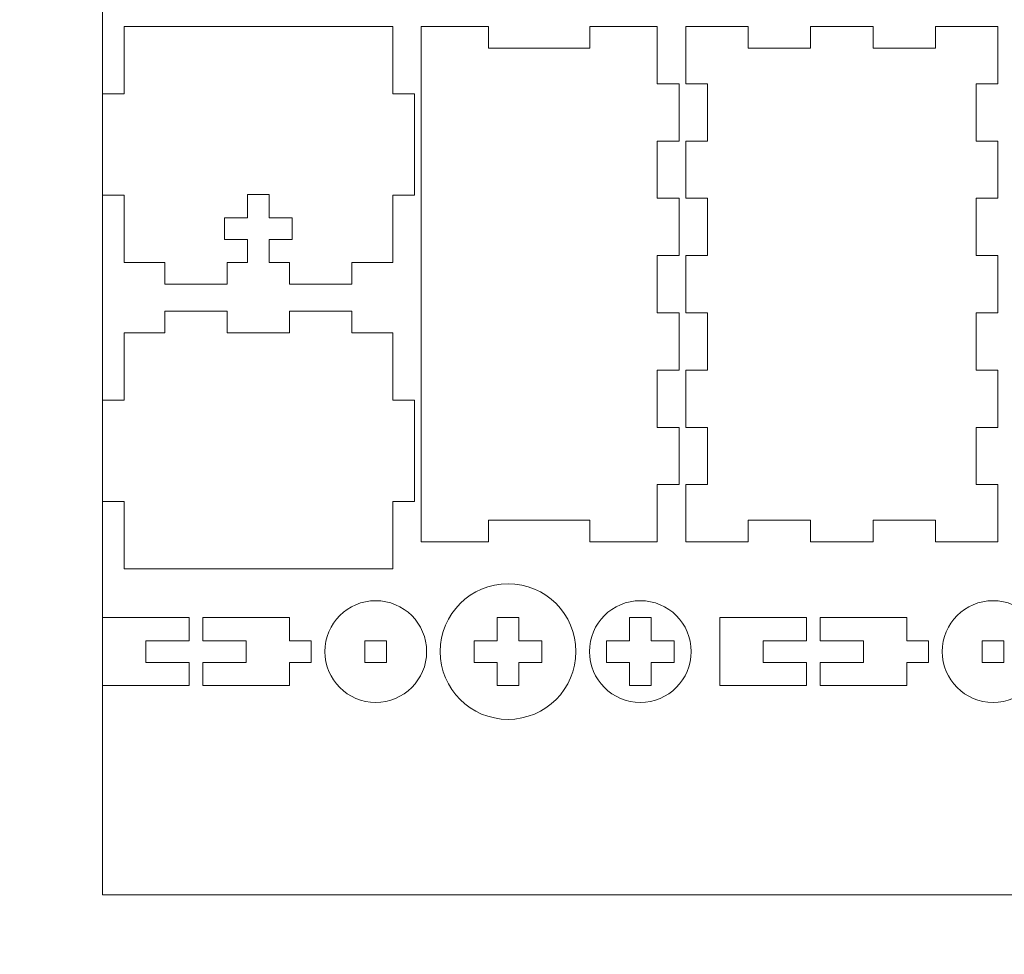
# Model space of a CAD drawing. Header units: millimetres. Extents: x -762 to 758, y -361 to 1446.
# Tile 137 of 150: x 247 to 383, y 918 to 1047. Entities that reach past the tile are written whole.
import ezdxf

# ---------------------------------------------------------------- set-up
doc = ezdxf.new("R2010")
doc.units = ezdxf.units.MM
doc.header["$MEASUREMENT"] = 0
doc.layers.add('Layer 1', color=7, linetype='Continuous')

msp = doc.modelspace()

# ---------------------------------------------------------------- linework, layer by layer
at = {"layer": 'Layer 1', "color": 250, "lineweight": 9}
for points, knots in [([(-761.5629, 1446.3852), (-761.5629, 1446.3852), (758.4371, 1446.3852), (758.4371, 1446.3852), (758.4371, 1446.3852), (758.4371, 1446.3852), (758.4371, 36.3852), (758.4371, 36.3852), (758.4371, 36.3852), (758.4371, 36.3852), (-761.5629, 36.3852), (-761.5629, 36.3852), (-761.5629, 36.3852), (-761.5629, 36.3852), (-761.5629, 1446.3852), (-761.5629, 1446.3852)], [0, 0, 0, 0, 0.2, 0.2, 0.2, 0.2, 0.4, 0.4, 0.4, 0.4, 0.6, 0.6, 0.6, 0.6, 1, 1, 1, 1]), ([(298.5621, 1046.4457), (298.5621, 1046.4457), (261.4371, 1046.4457), (261.4371, 1046.4457), (261.4371, 1046.4457), (261.4371, 1046.4457), (261.4371, 1037.1332), (261.4371, 1037.1332), (261.4371, 1037.1332), (261.4371, 1037.1332), (258.4371, 1037.1332), (258.4371, 1037.1332), (258.4371, 1037.1332), (258.4371, 1037.1332), (258.4371, 1023.1332), (258.4371, 1023.1332), (258.4371, 1023.1332), (258.4371, 1023.1332), (261.4371, 1023.1332), (261.4371, 1023.1332), (261.4371, 1023.1332), (261.4371, 1023.1332), (261.4371, 1013.8207), (261.4371, 1013.8207), (261.4371, 1013.8207), (261.4371, 1013.8207), (267.0621, 1013.8207), (267.0621, 1013.8207), (267.0621, 1013.8207), (267.0621, 1013.8207), (267.0621, 1010.8207), (267.0621, 1010.8207), (267.0621, 1010.8207), (267.0621, 1010.8207), (275.6871, 1010.8207), (275.6871, 1010.8207), (275.6871, 1010.8207), (275.6871, 1010.8207), (275.6871, 1013.8207), (275.6871, 1013.8207), (275.6871, 1013.8207), (275.6871, 1013.8207), (278.4996, 1013.8207), (278.4996, 1013.8207), (278.4996, 1013.8207), (278.4996, 1013.8207), (278.4996, 1017.0082), (278.4996, 1017.0082), (278.4996, 1017.0082), (278.4996, 1017.0082), (275.3121, 1017.0082), (275.3121, 1017.0082), (275.3121, 1017.0082), (275.3121, 1017.0082), (275.3121, 1020.0082), (275.3121, 1020.0082), (275.3121, 1020.0082), (275.3121, 1020.0082), (278.4996, 1020.0082), (278.4996, 1020.0082), (278.4996, 1020.0082), (278.4996, 1020.0082), (278.4996, 1023.1957), (278.4996, 1023.1957), (278.4996, 1023.1957), (278.4996, 1023.1957), (281.4996, 1023.1957), (281.4996, 1023.1957), (281.4996, 1023.1957), (281.4996, 1023.1957), (281.4996, 1020.0082), (281.4996, 1020.0082), (281.4996, 1020.0082), (281.4996, 1020.0082), (284.6871, 1020.0082), (284.6871, 1020.0082), (284.6871, 1020.0082), (284.6871, 1020.0082), (284.6871, 1017.0082), (284.6871, 1017.0082), (284.6871, 1017.0082), (284.6871, 1017.0082), (281.4996, 1017.0082), (281.4996, 1017.0082), (281.4996, 1017.0082), (281.4996, 1017.0082), (281.4996, 1013.8207), (281.4996, 1013.8207), (281.4996, 1013.8207), (281.4996, 1013.8207), (284.3121, 1013.8207), (284.3121, 1013.8207), (284.3121, 1013.8207), (284.3121, 1013.8207), (284.3121, 1010.8207), (284.3121, 1010.8207), (284.3121, 1010.8207), (284.3121, 1010.8207), (292.9371, 1010.8207), (292.9371, 1010.8207), (292.9371, 1010.8207), (292.9371, 1010.8207), (292.9371, 1013.8207), (292.9371, 1013.8207), (292.9371, 1013.8207), (292.9371, 1013.8207), (298.5621, 1013.8207), (298.5621, 1013.8207), (298.5621, 1013.8207), (298.5621, 1013.8207), (298.5621, 1023.1332), (298.5621, 1023.1332), (298.5621, 1023.1332), (298.5621, 1023.1332), (301.5621, 1023.1332), (301.5621, 1023.1332), (301.5621, 1023.1332), (301.5621, 1023.1332), (301.5621, 1037.1332), (301.5621, 1037.1332), (301.5621, 1037.1332), (301.5621, 1037.1332), (298.5621, 1037.1332), (298.5621, 1037.1332), (298.5621, 1037.1332), (298.5621, 1037.1332), (298.5621, 1046.4457), (298.5621, 1046.4457)], [0, 0, 0, 0, 0.03030303, 0.03030303, 0.03030303, 0.03030303, 0.06060606, 0.06060606, 0.06060606, 0.06060606, 0.09090909, 0.09090909, 0.09090909, 0.09090909, 0.12121212, 0.12121212, 0.12121212, 0.12121212, 0.15151515, 0.15151515, 0.15151515, 0.15151515, 0.18181818, 0.18181818, 0.18181818, 0.18181818, 0.21212121, 0.21212121, 0.21212121, 0.21212121, 0.24242424, 0.24242424, 0.24242424, 0.24242424, 0.27272727, 0.27272727, 0.27272727, 0.27272727, 0.3030303, 0.3030303, 0.3030303, 0.3030303, 0.33333333, 0.33333333, 0.33333333, 0.33333333, 0.36363636, 0.36363636, 0.36363636, 0.36363636, 0.39393939, 0.39393939, 0.39393939, 0.39393939, 0.42424242, 0.42424242, 0.42424242, 0.42424242, 0.45454545, 0.45454545, 0.45454545, 0.45454545, 0.48484848, 0.48484848, 0.48484848, 0.48484848, 0.51515152, 0.51515152, 0.51515152, 0.51515152, 0.54545455, 0.54545455, 0.54545455, 0.54545455, 0.57575758, 0.57575758, 0.57575758, 0.57575758, 0.60606061, 0.60606061, 0.60606061, 0.60606061, 0.63636364, 0.63636364, 0.63636364, 0.63636364, 0.66666667, 0.66666667, 0.66666667, 0.66666667, 0.6969697, 0.6969697, 0.6969697, 0.6969697, 0.72727273, 0.72727273, 0.72727273, 0.72727273, 0.75757576, 0.75757576, 0.75757576, 0.75757576, 0.78787879, 0.78787879, 0.78787879, 0.78787879, 0.81818182, 0.81818182, 0.81818182, 0.81818182, 0.84848485, 0.84848485, 0.84848485, 0.84848485, 0.87878788, 0.87878788, 0.87878788, 0.87878788, 0.90909091, 0.90909091, 0.90909091, 0.90909091, 0.93939394, 0.93939394, 0.93939394, 0.93939394, 1, 1, 1, 1]), ([(311.8121, 1046.4457), (311.8121, 1046.4457), (302.4996, 1046.4457), (302.4996, 1046.4457), (302.4996, 1046.4457), (302.4996, 1046.4457), (302.4996, 975.1957), (302.4996, 975.1957), (302.4996, 975.1957), (302.4996, 975.1957), (311.8121, 975.1957), (311.8121, 975.1957), (311.8121, 975.1957), (311.8121, 975.1957), (311.8121, 978.1957), (311.8121, 978.1957), (311.8121, 978.1957), (311.8121, 978.1957), (325.8121, 978.1957), (325.8121, 978.1957), (325.8121, 978.1957), (325.8121, 978.1957), (325.8121, 975.1957), (325.8121, 975.1957), (325.8121, 975.1957), (325.8121, 975.1957), (335.1246, 975.1957), (335.1246, 975.1957), (335.1246, 975.1957), (335.1246, 975.1957), (335.1246, 983.1123), (335.1246, 983.1123), (335.1246, 983.1123), (335.1246, 983.1123), (338.1246, 983.1123), (338.1246, 983.1123), (338.1246, 983.1123), (338.1246, 983.1123), (338.1246, 991.029), (338.1246, 991.029), (338.1246, 991.029), (338.1246, 991.029), (335.1246, 991.029), (335.1246, 991.029), (335.1246, 991.029), (335.1246, 991.029), (335.1246, 998.9456), (335.1246, 998.9456), (335.1246, 998.9456), (335.1246, 998.9456), (338.1246, 998.9456), (338.1246, 998.9456), (338.1246, 998.9456), (338.1246, 998.9456), (338.1246, 1006.8624), (338.1246, 1006.8624), (338.1246, 1006.8624), (338.1246, 1006.8624), (335.1246, 1006.8624), (335.1246, 1006.8624), (335.1246, 1006.8624), (335.1246, 1006.8624), (335.1246, 1014.779), (335.1246, 1014.779), (335.1246, 1014.779), (335.1246, 1014.779), (338.1246, 1014.779), (338.1246, 1014.779), (338.1246, 1014.779), (338.1246, 1014.779), (338.1246, 1022.6957), (338.1246, 1022.6957), (338.1246, 1022.6957), (338.1246, 1022.6957), (335.1246, 1022.6957), (335.1246, 1022.6957), (335.1246, 1022.6957), (335.1246, 1022.6957), (335.1246, 1030.6124), (335.1246, 1030.6124), (335.1246, 1030.6124), (335.1246, 1030.6124), (338.1246, 1030.6124), (338.1246, 1030.6124), (338.1246, 1030.6124), (338.1246, 1030.6124), (338.1246, 1038.5291), (338.1246, 1038.5291), (338.1246, 1038.5291), (338.1246, 1038.5291), (335.1246, 1038.5291), (335.1246, 1038.5291), (335.1246, 1038.5291), (335.1246, 1038.5291), (335.1246, 1046.4457), (335.1246, 1046.4457), (335.1246, 1046.4457), (335.1246, 1046.4457), (325.8121, 1046.4457), (325.8121, 1046.4457), (325.8121, 1046.4457), (325.8121, 1046.4457), (325.8121, 1043.4457), (325.8121, 1043.4457), (325.8121, 1043.4457), (325.8121, 1043.4457), (311.8121, 1043.4457), (311.8121, 1043.4457), (311.8121, 1043.4457), (311.8121, 1043.4457), (311.8121, 1046.4457), (311.8121, 1046.4457)], [0, 0, 0, 0, 0.03448276, 0.03448276, 0.03448276, 0.03448276, 0.06896552, 0.06896552, 0.06896552, 0.06896552, 0.10344828, 0.10344828, 0.10344828, 0.10344828, 0.13793103, 0.13793103, 0.13793103, 0.13793103, 0.17241379, 0.17241379, 0.17241379, 0.17241379, 0.20689655, 0.20689655, 0.20689655, 0.20689655, 0.24137931, 0.24137931, 0.24137931, 0.24137931, 0.27586207, 0.27586207, 0.27586207, 0.27586207, 0.31034483, 0.31034483, 0.31034483, 0.31034483, 0.34482759, 0.34482759, 0.34482759, 0.34482759, 0.37931034, 0.37931034, 0.37931034, 0.37931034, 0.4137931, 0.4137931, 0.4137931, 0.4137931, 0.44827586, 0.44827586, 0.44827586, 0.44827586, 0.48275862, 0.48275862, 0.48275862, 0.48275862, 0.51724138, 0.51724138, 0.51724138, 0.51724138, 0.55172414, 0.55172414, 0.55172414, 0.55172414, 0.5862069, 0.5862069, 0.5862069, 0.5862069, 0.62068966, 0.62068966, 0.62068966, 0.62068966, 0.65517241, 0.65517241, 0.65517241, 0.65517241, 0.68965517, 0.68965517, 0.68965517, 0.68965517, 0.72413793, 0.72413793, 0.72413793, 0.72413793, 0.75862069, 0.75862069, 0.75862069, 0.75862069, 0.79310345, 0.79310345, 0.79310345, 0.79310345, 0.82758621, 0.82758621, 0.82758621, 0.82758621, 0.86206897, 0.86206897, 0.86206897, 0.86206897, 0.89655172, 0.89655172, 0.89655172, 0.89655172, 0.93103448, 0.93103448, 0.93103448, 0.93103448, 1, 1, 1, 1]), ([(339.0621, 983.1123), (339.0621, 983.1123), (339.0621, 975.1957), (339.0621, 975.1957), (339.0621, 975.1957), (339.0621, 975.1957), (347.6871, 975.1957), (347.6871, 975.1957), (347.6871, 975.1957), (347.6871, 975.1957), (347.6871, 978.1957), (347.6871, 978.1957), (347.6871, 978.1957), (347.6871, 978.1957), (356.3121, 978.1957), (356.3121, 978.1957), (356.3121, 978.1957), (356.3121, 978.1957), (356.3121, 975.1957), (356.3121, 975.1957), (356.3121, 975.1957), (356.3121, 975.1957), (364.9371, 975.1957), (364.9371, 975.1957), (364.9371, 975.1957), (364.9371, 975.1957), (364.9371, 978.1957), (364.9371, 978.1957), (364.9371, 978.1957), (364.9371, 978.1957), (373.5621, 978.1957), (373.5621, 978.1957), (373.5621, 978.1957), (373.5621, 978.1957), (373.5621, 975.1957), (373.5621, 975.1957), (373.5621, 975.1957), (373.5621, 975.1957), (382.1871, 975.1957), (382.1871, 975.1957), (382.1871, 975.1957), (382.1871, 975.1957), (382.1871, 983.1123), (382.1871, 983.1123), (382.1871, 983.1123), (382.1871, 983.1123), (379.1871, 983.1123), (379.1871, 983.1123), (379.1871, 983.1123), (379.1871, 983.1123), (379.1871, 991.029), (379.1871, 991.029), (379.1871, 991.029), (379.1871, 991.029), (382.1871, 991.029), (382.1871, 991.029), (382.1871, 991.029), (382.1871, 991.029), (382.1871, 998.9456), (382.1871, 998.9456), (382.1871, 998.9456), (382.1871, 998.9456), (379.1871, 998.9456), (379.1871, 998.9456), (379.1871, 998.9456), (379.1871, 998.9456), (379.1871, 1006.8624), (379.1871, 1006.8624), (379.1871, 1006.8624), (379.1871, 1006.8624), (382.1871, 1006.8624), (382.1871, 1006.8624), (382.1871, 1006.8624), (382.1871, 1006.8624), (382.1871, 1014.779), (382.1871, 1014.779), (382.1871, 1014.779), (382.1871, 1014.779), (379.1871, 1014.779), (379.1871, 1014.779), (379.1871, 1014.779), (379.1871, 1014.779), (379.1871, 1022.6957), (379.1871, 1022.6957), (379.1871, 1022.6957), (379.1871, 1022.6957), (382.1871, 1022.6957), (382.1871, 1022.6957), (382.1871, 1022.6957), (382.1871, 1022.6957), (382.1871, 1030.6124), (382.1871, 1030.6124), (382.1871, 1030.6124), (382.1871, 1030.6124), (379.1871, 1030.6124), (379.1871, 1030.6124), (379.1871, 1030.6124), (379.1871, 1030.6124), (379.1871, 1038.5291), (379.1871, 1038.5291), (379.1871, 1038.5291), (379.1871, 1038.5291), (382.1871, 1038.5291), (382.1871, 1038.5291), (382.1871, 1038.5291), (382.1871, 1038.5291), (382.1871, 1046.4457), (382.1871, 1046.4457), (382.1871, 1046.4457), (382.1871, 1046.4457), (373.5621, 1046.4457), (373.5621, 1046.4457), (373.5621, 1046.4457), (373.5621, 1046.4457), (373.5621, 1043.4457), (373.5621, 1043.4457), (373.5621, 1043.4457), (373.5621, 1043.4457), (364.9371, 1043.4457), (364.9371, 1043.4457), (364.9371, 1043.4457), (364.9371, 1043.4457), (364.9371, 1046.4457), (364.9371, 1046.4457), (364.9371, 1046.4457), (364.9371, 1046.4457), (356.3121, 1046.4457), (356.3121, 1046.4457), (356.3121, 1046.4457), (356.3121, 1046.4457), (356.3121, 1043.4457), (356.3121, 1043.4457), (356.3121, 1043.4457), (356.3121, 1043.4457), (347.6871, 1043.4457), (347.6871, 1043.4457), (347.6871, 1043.4457), (347.6871, 1043.4457), (347.6871, 1046.4457), (347.6871, 1046.4457), (347.6871, 1046.4457), (347.6871, 1046.4457), (339.0621, 1046.4457), (339.0621, 1046.4457), (339.0621, 1046.4457), (339.0621, 1046.4457), (339.0621, 1038.5291), (339.0621, 1038.5291), (339.0621, 1038.5291), (339.0621, 1038.5291), (342.0621, 1038.5291), (342.0621, 1038.5291), (342.0621, 1038.5291), (342.0621, 1038.5291), (342.0621, 1030.6124), (342.0621, 1030.6124), (342.0621, 1030.6124), (342.0621, 1030.6124), (339.0621, 1030.6124), (339.0621, 1030.6124), (339.0621, 1030.6124), (339.0621, 1030.6124), (339.0621, 1022.6957), (339.0621, 1022.6957), (339.0621, 1022.6957), (339.0621, 1022.6957), (342.0621, 1022.6957), (342.0621, 1022.6957), (342.0621, 1022.6957), (342.0621, 1022.6957), (342.0621, 1014.779), (342.0621, 1014.779), (342.0621, 1014.779), (342.0621, 1014.779), (339.0621, 1014.779), (339.0621, 1014.779), (339.0621, 1014.779), (339.0621, 1014.779), (339.0621, 1006.8624), (339.0621, 1006.8624), (339.0621, 1006.8624), (339.0621, 1006.8624), (342.0621, 1006.8624), (342.0621, 1006.8624), (342.0621, 1006.8624), (342.0621, 1006.8624), (342.0621, 998.9456), (342.0621, 998.9456), (342.0621, 998.9456), (342.0621, 998.9456), (339.0621, 998.9456), (339.0621, 998.9456), (339.0621, 998.9456), (339.0621, 998.9456), (339.0621, 991.029), (339.0621, 991.029), (339.0621, 991.029), (339.0621, 991.029), (342.0621, 991.029), (342.0621, 991.029), (342.0621, 991.029), (342.0621, 991.029), (342.0621, 983.1123), (342.0621, 983.1123), (342.0621, 983.1123), (342.0621, 983.1123), (339.0621, 983.1123), (339.0621, 983.1123)], [0, 0, 0, 0, 0.01886792, 0.01886792, 0.01886792, 0.01886792, 0.03773585, 0.03773585, 0.03773585, 0.03773585, 0.05660377, 0.05660377, 0.05660377, 0.05660377, 0.0754717, 0.0754717, 0.0754717, 0.0754717, 0.09433962, 0.09433962, 0.09433962, 0.09433962, 0.11320755, 0.11320755, 0.11320755, 0.11320755, 0.13207547, 0.13207547, 0.13207547, 0.13207547, 0.1509434, 0.1509434, 0.1509434, 0.1509434, 0.16981132, 0.16981132, 0.16981132, 0.16981132, 0.18867925, 0.18867925, 0.18867925, 0.18867925, 0.20754717, 0.20754717, 0.20754717, 0.20754717, 0.22641509, 0.22641509, 0.22641509, 0.22641509, 0.24528302, 0.24528302, 0.24528302, 0.24528302, 0.26415094, 0.26415094, 0.26415094, 0.26415094, 0.28301887, 0.28301887, 0.28301887, 0.28301887, 0.30188679, 0.30188679, 0.30188679, 0.30188679, 0.32075472, 0.32075472, 0.32075472, 0.32075472, 0.33962264, 0.33962264, 0.33962264, 0.33962264, 0.35849057, 0.35849057, 0.35849057, 0.35849057, 0.37735849, 0.37735849, 0.37735849, 0.37735849, 0.39622642, 0.39622642, 0.39622642, 0.39622642, 0.41509434, 0.41509434, 0.41509434, 0.41509434, 0.43396226, 0.43396226, 0.43396226, 0.43396226, 0.45283019, 0.45283019, 0.45283019, 0.45283019, 0.47169811, 0.47169811, 0.47169811, 0.47169811, 0.49056604, 0.49056604, 0.49056604, 0.49056604, 0.50943396, 0.50943396, 0.50943396, 0.50943396, 0.52830189, 0.52830189, 0.52830189, 0.52830189, 0.54716981, 0.54716981, 0.54716981, 0.54716981, 0.56603774, 0.56603774, 0.56603774, 0.56603774, 0.58490566, 0.58490566, 0.58490566, 0.58490566, 0.60377358, 0.60377358, 0.60377358, 0.60377358, 0.62264151, 0.62264151, 0.62264151, 0.62264151, 0.64150943, 0.64150943, 0.64150943, 0.64150943, 0.66037736, 0.66037736, 0.66037736, 0.66037736, 0.67924528, 0.67924528, 0.67924528, 0.67924528, 0.69811321, 0.69811321, 0.69811321, 0.69811321, 0.71698113, 0.71698113, 0.71698113, 0.71698113, 0.73584906, 0.73584906, 0.73584906, 0.73584906, 0.75471698, 0.75471698, 0.75471698, 0.75471698, 0.77358491, 0.77358491, 0.77358491, 0.77358491, 0.79245283, 0.79245283, 0.79245283, 0.79245283, 0.81132075, 0.81132075, 0.81132075, 0.81132075, 0.83018868, 0.83018868, 0.83018868, 0.83018868, 0.8490566, 0.8490566, 0.8490566, 0.8490566, 0.86792453, 0.86792453, 0.86792453, 0.86792453, 0.88679245, 0.88679245, 0.88679245, 0.88679245, 0.90566038, 0.90566038, 0.90566038, 0.90566038, 0.9245283, 0.9245283, 0.9245283, 0.9245283, 0.94339623, 0.94339623, 0.94339623, 0.94339623, 0.96226415, 0.96226415, 0.96226415, 0.96226415, 1, 1, 1, 1]), ([(275.6871, 1007.101), (275.6871, 1007.101), (267.0621, 1007.101), (267.0621, 1007.101), (267.0621, 1007.101), (267.0621, 1007.101), (267.0621, 1004.101), (267.0621, 1004.101), (267.0621, 1004.101), (267.0621, 1004.101), (261.4371, 1004.101), (261.4371, 1004.101), (261.4371, 1004.101), (261.4371, 1004.101), (261.4371, 994.7885), (261.4371, 994.7885), (261.4371, 994.7885), (261.4371, 994.7885), (258.4371, 994.7885), (258.4371, 994.7885), (258.4371, 994.7885), (258.4371, 994.7885), (258.4371, 980.7884), (258.4371, 980.7884), (258.4371, 980.7884), (258.4371, 980.7884), (261.4371, 980.7884), (261.4371, 980.7884), (261.4371, 980.7884), (261.4371, 980.7884), (261.4371, 971.4759), (261.4371, 971.4759), (261.4371, 971.4759), (261.4371, 971.4759), (298.5621, 971.4759), (298.5621, 971.4759), (298.5621, 971.4759), (298.5621, 971.4759), (298.5621, 980.7884), (298.5621, 980.7884), (298.5621, 980.7884), (298.5621, 980.7884), (301.5621, 980.7884), (301.5621, 980.7884), (301.5621, 980.7884), (301.5621, 980.7884), (301.5621, 994.7885), (301.5621, 994.7885), (301.5621, 994.7885), (301.5621, 994.7885), (298.5621, 994.7885), (298.5621, 994.7885), (298.5621, 994.7885), (298.5621, 994.7885), (298.5621, 1004.101), (298.5621, 1004.101), (298.5621, 1004.101), (298.5621, 1004.101), (292.9371, 1004.101), (292.9371, 1004.101), (292.9371, 1004.101), (292.9371, 1004.101), (292.9371, 1007.101), (292.9371, 1007.101), (292.9371, 1007.101), (292.9371, 1007.101), (284.3121, 1007.101), (284.3121, 1007.101), (284.3121, 1007.101), (284.3121, 1007.101), (284.3121, 1004.101), (284.3121, 1004.101), (284.3121, 1004.101), (284.3121, 1004.101), (275.6871, 1004.101), (275.6871, 1004.101), (275.6871, 1004.101), (275.6871, 1004.101), (275.6871, 1007.101), (275.6871, 1007.101)], [0, 0, 0, 0, 0.04761905, 0.04761905, 0.04761905, 0.04761905, 0.0952381, 0.0952381, 0.0952381, 0.0952381, 0.14285714, 0.14285714, 0.14285714, 0.14285714, 0.19047619, 0.19047619, 0.19047619, 0.19047619, 0.23809524, 0.23809524, 0.23809524, 0.23809524, 0.28571429, 0.28571429, 0.28571429, 0.28571429, 0.33333333, 0.33333333, 0.33333333, 0.33333333, 0.38095238, 0.38095238, 0.38095238, 0.38095238, 0.42857143, 0.42857143, 0.42857143, 0.42857143, 0.47619048, 0.47619048, 0.47619048, 0.47619048, 0.52380952, 0.52380952, 0.52380952, 0.52380952, 0.57142857, 0.57142857, 0.57142857, 0.57142857, 0.61904762, 0.61904762, 0.61904762, 0.61904762, 0.66666667, 0.66666667, 0.66666667, 0.66666667, 0.71428571, 0.71428571, 0.71428571, 0.71428571, 0.76190476, 0.76190476, 0.76190476, 0.76190476, 0.80952381, 0.80952381, 0.80952381, 0.80952381, 0.85714286, 0.85714286, 0.85714286, 0.85714286, 0.9047619, 0.9047619, 0.9047619, 0.9047619, 1, 1, 1, 1]), ([(314.4996, 950.6634), (319.6772, 950.6634), (323.8746, 954.8608), (323.8746, 960.0384), (323.8746, 960.0384), (323.8746, 965.2161), (319.6772, 969.4134), (314.4996, 969.4134), (314.4996, 969.4134), (309.322, 969.4134), (305.1246, 965.2161), (305.1246, 960.0384), (305.1246, 960.0384), (305.1246, 954.8608), (309.322, 950.6634), (314.4996, 950.6634)], [0, 0, 0, 0, 0.2, 0.2, 0.2, 0.2, 0.4, 0.4, 0.4, 0.4, 0.6, 0.6, 0.6, 0.6, 1, 1, 1, 1]), ([(296.2183, 967.0697), (292.335, 967.0697), (289.1871, 963.9217), (289.1871, 960.0384), (289.1871, 960.0384), (289.1871, 956.1551), (292.335, 953.0072), (296.2183, 953.0072), (296.2183, 953.0072), (300.1017, 953.0072), (303.2496, 956.1551), (303.2496, 960.0384), (303.2496, 960.0384), (303.2496, 963.9217), (300.1017, 967.0697), (296.2183, 967.0697)], [0, 0, 0, 0, 0.2, 0.2, 0.2, 0.2, 0.4, 0.4, 0.4, 0.4, 0.6, 0.6, 0.6, 0.6, 1, 1, 1, 1]), ([(332.7809, 967.0697), (328.8975, 967.0697), (325.7496, 963.9217), (325.7496, 960.0384), (325.7496, 960.0384), (325.7496, 956.1551), (328.8975, 953.0072), (332.7809, 953.0072), (332.7809, 953.0072), (336.6642, 953.0072), (339.8121, 956.1551), (339.8121, 960.0384), (339.8121, 960.0384), (339.8121, 963.9217), (336.6642, 967.0697), (332.7809, 967.0697)], [0, 0, 0, 0, 0.2, 0.2, 0.2, 0.2, 0.4, 0.4, 0.4, 0.4, 0.6, 0.6, 0.6, 0.6, 1, 1, 1, 1]), ([(381.5309, 967.0697), (377.6476, 967.0697), (374.4996, 963.9217), (374.4996, 960.0384), (374.4996, 960.0384), (374.4996, 956.1551), (377.6476, 953.0072), (381.5309, 953.0072), (381.5309, 953.0072), (385.4142, 953.0072), (388.5621, 956.1551), (388.5621, 960.0384), (388.5621, 960.0384), (388.5621, 963.9217), (385.4142, 967.0697), (381.5309, 967.0697)], [0, 0, 0, 0, 0.2, 0.2, 0.2, 0.2, 0.4, 0.4, 0.4, 0.4, 0.6, 0.6, 0.6, 0.6, 1, 1, 1, 1]), ([(270.4371, 961.5384), (270.4371, 961.5384), (270.4371, 964.7259), (270.4371, 964.7259), (270.4371, 964.7259), (270.4371, 964.7259), (258.4371, 964.7259), (258.4371, 964.7259), (258.4371, 964.7259), (258.4371, 964.7259), (258.4371, 955.3509), (258.4371, 955.3509), (258.4371, 955.3509), (258.4371, 955.3509), (270.4371, 955.3509), (270.4371, 955.3509), (270.4371, 955.3509), (270.4371, 955.3509), (270.4371, 958.5384), (270.4371, 958.5384), (270.4371, 958.5384), (270.4371, 958.5384), (264.4371, 958.5384), (264.4371, 958.5384), (264.4371, 958.5384), (264.4371, 958.5384), (264.4371, 961.5384), (264.4371, 961.5384), (264.4371, 961.5384), (264.4371, 961.5384), (270.4371, 961.5384), (270.4371, 961.5384)], [0, 0, 0, 0, 0.11111111, 0.11111111, 0.11111111, 0.11111111, 0.22222222, 0.22222222, 0.22222222, 0.22222222, 0.33333333, 0.33333333, 0.33333333, 0.33333333, 0.44444444, 0.44444444, 0.44444444, 0.44444444, 0.55555556, 0.55555556, 0.55555556, 0.55555556, 0.66666667, 0.66666667, 0.66666667, 0.66666667, 0.77777778, 0.77777778, 0.77777778, 0.77777778, 1, 1, 1, 1]), ([(284.3121, 964.7259), (284.3121, 964.7259), (272.3121, 964.7259), (272.3121, 964.7259), (272.3121, 964.7259), (272.3121, 964.7259), (272.3121, 961.5384), (272.3121, 961.5384), (272.3121, 961.5384), (274.2808, 961.5384), (276.2496, 961.5384), (278.2183, 961.5384), (278.2183, 961.5384), (278.2183, 961.5384), (278.3121, 961.5384), (278.3121, 961.5384), (278.3121, 961.5384), (278.3121, 961.5384), (278.3121, 958.5384), (278.3121, 958.5384), (278.3121, 958.5384), (278.3121, 958.5384), (272.3121, 958.5384), (272.3121, 958.5384), (272.3121, 958.5384), (272.3121, 958.5384), (272.3121, 955.3509), (272.3121, 955.3509), (272.3121, 955.3509), (272.3121, 955.3509), (284.3121, 955.3509), (284.3121, 955.3509), (284.3121, 955.3509), (284.3121, 955.3509), (284.3121, 958.5384), (284.3121, 958.5384), (284.3121, 958.5384), (284.3121, 958.5384), (287.3121, 958.5384), (287.3121, 958.5384), (287.3121, 958.5384), (287.3121, 958.5384), (287.3121, 961.5384), (287.3121, 961.5384), (287.3121, 961.5384), (287.3121, 961.5384), (284.3121, 961.5384), (284.3121, 961.5384), (284.3121, 961.5384), (284.3121, 961.5384), (284.3121, 964.7259), (284.3121, 964.7259)], [0, 0, 0, 0, 0.07142857, 0.07142857, 0.07142857, 0.07142857, 0.14285714, 0.14285714, 0.14285714, 0.14285714, 0.21428571, 0.21428571, 0.21428571, 0.21428571, 0.28571429, 0.28571429, 0.28571429, 0.28571429, 0.35714286, 0.35714286, 0.35714286, 0.35714286, 0.42857143, 0.42857143, 0.42857143, 0.42857143, 0.5, 0.5, 0.5, 0.5, 0.57142857, 0.57142857, 0.57142857, 0.57142857, 0.64285714, 0.64285714, 0.64285714, 0.64285714, 0.71428571, 0.71428571, 0.71428571, 0.71428571, 0.78571429, 0.78571429, 0.78571429, 0.78571429, 0.85714286, 0.85714286, 0.85714286, 0.85714286, 1, 1, 1, 1]), ([(315.9996, 961.5384), (315.9996, 961.5384), (319.1871, 961.5384), (319.1871, 961.5384), (319.1871, 961.5384), (319.1871, 961.5384), (319.1871, 958.5384), (319.1871, 958.5384), (319.1871, 958.5384), (319.1871, 958.5384), (315.9996, 958.5384), (315.9996, 958.5384), (315.9996, 958.5384), (315.9996, 958.5384), (315.9996, 955.3509), (315.9996, 955.3509), (315.9996, 955.3509), (315.9996, 955.3509), (312.9996, 955.3509), (312.9996, 955.3509), (312.9996, 955.3509), (312.9996, 955.3509), (312.9996, 958.5384), (312.9996, 958.5384), (312.9996, 958.5384), (312.9996, 958.5384), (309.8121, 958.5384), (309.8121, 958.5384), (309.8121, 958.5384), (309.8121, 958.5384), (309.8121, 961.5384), (309.8121, 961.5384), (309.8121, 961.5384), (309.8121, 961.5384), (312.9996, 961.5384), (312.9996, 961.5384), (312.9996, 961.5384), (312.9996, 961.5384), (312.9996, 964.7259), (312.9996, 964.7259), (312.9996, 964.7259), (312.9996, 964.7259), (315.9996, 964.7259), (315.9996, 964.7259), (315.9996, 964.7259), (315.9996, 964.7259), (315.9996, 961.5384), (315.9996, 961.5384)], [0, 0, 0, 0, 0.07692308, 0.07692308, 0.07692308, 0.07692308, 0.15384615, 0.15384615, 0.15384615, 0.15384615, 0.23076923, 0.23076923, 0.23076923, 0.23076923, 0.30769231, 0.30769231, 0.30769231, 0.30769231, 0.38461538, 0.38461538, 0.38461538, 0.38461538, 0.46153846, 0.46153846, 0.46153846, 0.46153846, 0.53846154, 0.53846154, 0.53846154, 0.53846154, 0.61538462, 0.61538462, 0.61538462, 0.61538462, 0.69230769, 0.69230769, 0.69230769, 0.69230769, 0.76923077, 0.76923077, 0.76923077, 0.76923077, 0.84615385, 0.84615385, 0.84615385, 0.84615385, 1, 1, 1, 1]), ([(334.2809, 961.5384), (334.2809, 961.5384), (337.4684, 961.5384), (337.4684, 961.5384), (337.4684, 961.5384), (337.4684, 961.5384), (337.4684, 958.5384), (337.4684, 958.5384), (337.4684, 958.5384), (337.4684, 958.5384), (334.2809, 958.5384), (334.2809, 958.5384), (334.2809, 958.5384), (334.2809, 958.5384), (334.2809, 955.3509), (334.2809, 955.3509), (334.2809, 955.3509), (334.2809, 955.3509), (331.2809, 955.3509), (331.2809, 955.3509), (331.2809, 955.3509), (331.2809, 955.3509), (331.2809, 958.5384), (331.2809, 958.5384), (331.2809, 958.5384), (331.2809, 958.5384), (328.0934, 958.5384), (328.0934, 958.5384), (328.0934, 958.5384), (328.0934, 958.5384), (328.0934, 961.5384), (328.0934, 961.5384), (328.0934, 961.5384), (328.0934, 961.5384), (331.2809, 961.5384), (331.2809, 961.5384), (331.2809, 961.5384), (331.2809, 961.5384), (331.2809, 964.7259), (331.2809, 964.7259), (331.2809, 964.7259), (331.2809, 964.7259), (334.2809, 964.7259), (334.2809, 964.7259), (334.2809, 964.7259), (334.2809, 964.7259), (334.2809, 961.5384), (334.2809, 961.5384)], [0, 0, 0, 0, 0.07692308, 0.07692308, 0.07692308, 0.07692308, 0.15384615, 0.15384615, 0.15384615, 0.15384615, 0.23076923, 0.23076923, 0.23076923, 0.23076923, 0.30769231, 0.30769231, 0.30769231, 0.30769231, 0.38461538, 0.38461538, 0.38461538, 0.38461538, 0.46153846, 0.46153846, 0.46153846, 0.46153846, 0.53846154, 0.53846154, 0.53846154, 0.53846154, 0.61538462, 0.61538462, 0.61538462, 0.61538462, 0.69230769, 0.69230769, 0.69230769, 0.69230769, 0.76923077, 0.76923077, 0.76923077, 0.76923077, 0.84615385, 0.84615385, 0.84615385, 0.84615385, 1, 1, 1, 1]), ([(355.7496, 961.5384), (355.7496, 961.5384), (355.7496, 964.7259), (355.7496, 964.7259), (355.7496, 964.7259), (355.7496, 964.7259), (343.7496, 964.7259), (343.7496, 964.7259), (343.7496, 964.7259), (343.7496, 964.7259), (343.7496, 955.3509), (343.7496, 955.3509), (343.7496, 955.3509), (343.7496, 955.3509), (355.7496, 955.3509), (355.7496, 955.3509), (355.7496, 955.3509), (355.7496, 955.3509), (355.7496, 958.5384), (355.7496, 958.5384), (355.7496, 958.5384), (355.7496, 958.5384), (349.7496, 958.5384), (349.7496, 958.5384), (349.7496, 958.5384), (349.7496, 958.5384), (349.7496, 961.5384), (349.7496, 961.5384), (349.7496, 961.5384), (349.7496, 961.5384), (355.7496, 961.5384), (355.7496, 961.5384)], [0, 0, 0, 0, 0.11111111, 0.11111111, 0.11111111, 0.11111111, 0.22222222, 0.22222222, 0.22222222, 0.22222222, 0.33333333, 0.33333333, 0.33333333, 0.33333333, 0.44444444, 0.44444444, 0.44444444, 0.44444444, 0.55555556, 0.55555556, 0.55555556, 0.55555556, 0.66666667, 0.66666667, 0.66666667, 0.66666667, 0.77777778, 0.77777778, 0.77777778, 0.77777778, 1, 1, 1, 1]), ([(369.6246, 964.7259), (369.6246, 964.7259), (357.6246, 964.7259), (357.6246, 964.7259), (357.6246, 964.7259), (357.6246, 964.7259), (357.6246, 961.5384), (357.6246, 961.5384), (357.6246, 961.5384), (359.5934, 961.5384), (361.5621, 961.5384), (363.5309, 961.5384), (363.5309, 961.5384), (363.5309, 961.5384), (363.6246, 961.5384), (363.6246, 961.5384), (363.6246, 961.5384), (363.6246, 961.5384), (363.6246, 958.5384), (363.6246, 958.5384), (363.6246, 958.5384), (363.6246, 958.5384), (357.6246, 958.5384), (357.6246, 958.5384), (357.6246, 958.5384), (357.6246, 958.5384), (357.6246, 955.3509), (357.6246, 955.3509), (357.6246, 955.3509), (357.6246, 955.3509), (369.6246, 955.3509), (369.6246, 955.3509), (369.6246, 955.3509), (369.6246, 955.3509), (369.6246, 958.5384), (369.6246, 958.5384), (369.6246, 958.5384), (369.6246, 958.5384), (372.6246, 958.5384), (372.6246, 958.5384), (372.6246, 958.5384), (372.6246, 958.5384), (372.6246, 961.5384), (372.6246, 961.5384), (372.6246, 961.5384), (372.6246, 961.5384), (369.6246, 961.5384), (369.6246, 961.5384), (369.6246, 961.5384), (369.6246, 961.5384), (369.6246, 964.7259), (369.6246, 964.7259)], [0, 0, 0, 0, 0.07142857, 0.07142857, 0.07142857, 0.07142857, 0.14285714, 0.14285714, 0.14285714, 0.14285714, 0.21428571, 0.21428571, 0.21428571, 0.21428571, 0.28571429, 0.28571429, 0.28571429, 0.28571429, 0.35714286, 0.35714286, 0.35714286, 0.35714286, 0.42857143, 0.42857143, 0.42857143, 0.42857143, 0.5, 0.5, 0.5, 0.5, 0.57142857, 0.57142857, 0.57142857, 0.57142857, 0.64285714, 0.64285714, 0.64285714, 0.64285714, 0.71428571, 0.71428571, 0.71428571, 0.71428571, 0.78571429, 0.78571429, 0.78571429, 0.78571429, 0.85714286, 0.85714286, 0.85714286, 0.85714286, 1, 1, 1, 1]), ([(294.7183, 961.5384), (294.7183, 961.5384), (297.7183, 961.5384), (297.7183, 961.5384), (297.7183, 961.5384), (297.7183, 961.5384), (297.7183, 958.5384), (297.7183, 958.5384), (297.7183, 958.5384), (297.7183, 958.5384), (294.7183, 958.5384), (294.7183, 958.5384), (294.7183, 958.5384), (294.7183, 958.5384), (294.7183, 961.5384), (294.7183, 961.5384)], [0, 0, 0, 0, 0.2, 0.2, 0.2, 0.2, 0.4, 0.4, 0.4, 0.4, 0.6, 0.6, 0.6, 0.6, 1, 1, 1, 1]), ([(380.0309, 961.5384), (380.0309, 961.5384), (383.0309, 961.5384), (383.0309, 961.5384), (383.0309, 961.5384), (383.0309, 961.5384), (383.0309, 958.5384), (383.0309, 958.5384), (383.0309, 958.5384), (383.0309, 958.5384), (380.0309, 958.5384), (380.0309, 958.5384), (380.0309, 958.5384), (380.0309, 958.5384), (380.0309, 961.5384), (380.0309, 961.5384)], [0, 0, 0, 0, 0.2, 0.2, 0.2, 0.2, 0.4, 0.4, 0.4, 0.4, 0.6, 0.6, 0.6, 0.6, 1, 1, 1, 1])]:
    msp.add_open_spline(points, degree=3, knots=knots, dxfattribs=at)
at = {"layer": 'Layer 1', "color": 240, "lineweight": 9}
msp.add_open_spline([(258.4371, 1196.3852), (258.4371, 1196.3852), (738.4371, 1196.3852), (738.4371, 1196.3852), (738.4371, 1196.3852), (738.4371, 1196.3852), (738.4371, 926.3852), (738.4371, 926.3852), (738.4371, 926.3852), (738.4371, 926.3852), (258.4371, 926.3852), (258.4371, 926.3852), (258.4371, 926.3852), (258.4371, 926.3852), (258.4371, 1196.3852), (258.4371, 1196.3852)], degree=3, knots=[0, 0, 0, 0, 0.2, 0.2, 0.2, 0.2, 0.4, 0.4, 0.4, 0.4, 0.6, 0.6, 0.6, 0.6, 1, 1, 1, 1], dxfattribs=at)

doc.saveas('drawing.dxf')
